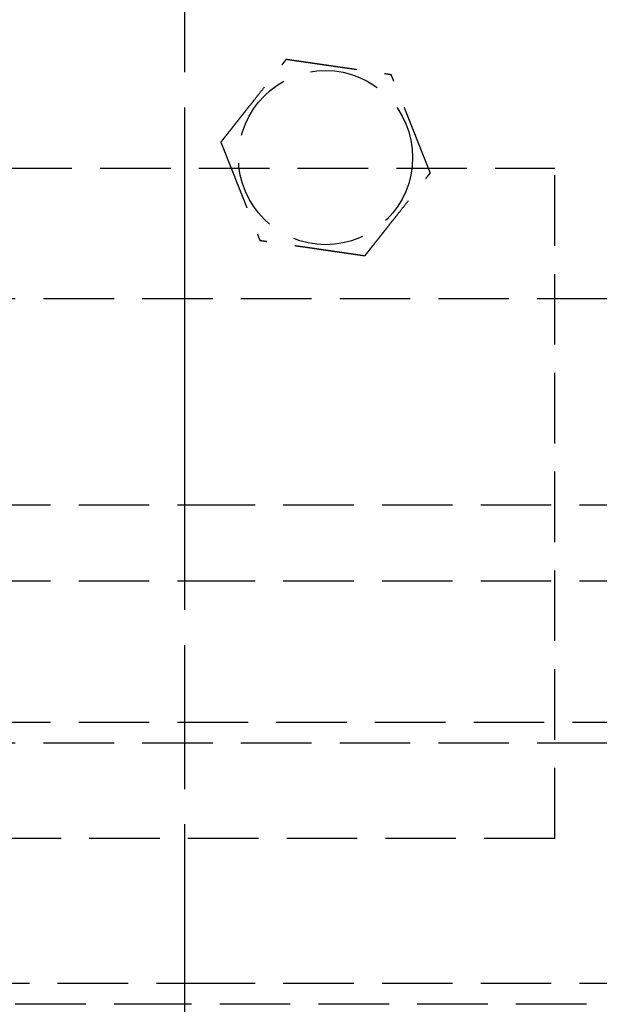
# Model space of a CAD drawing. Header units: millimetres. Extents: x 42975 to 708721, y 118172 to 172014.
# Tile 86 of 256: x 323359 to 323400, y 147450 to 147519. Entities that reach past the tile are written whole.
import ezdxf

# ---------------------------------------------------------------- set-up
doc = ezdxf.new("R2010")
doc.units = ezdxf.units.MM
doc.linetypes.add('ГТО-1 Пунктир', pattern=[7, 5, -2])
doc.linetypes.add('осевая', pattern=[50.8, 31.75, -6.35, 6.35, -6.35])
for name, color, linetype, lineweight in [('ГТО-2_Размеры_035', 2, 'Continuous', 35), ('ОГОС_Пунктир_025', 151, 'ГТО-1 Пунктир', 25), ('ОГСО_Оси_025', 7, 'осевая', 25)]:
    doc.layers.add(name, color=color, linetype=linetype, lineweight=lineweight)

# ---------------------------------------------------------------- blocks, each defined once
blk = doc.blocks.new('ОГСО_Затвор_План')
at = {"layer": 'ОГОС_Пунктир_025'}
for p, q in [((-877.928, -175.75), (-877.928, -128.25)), ((-804.171, -137.499), (-1174.17, -137.499)), ((-804.171, -137.499), (-1174.17, -137.499)), ((-1023.67, -152.101), (-904.17, -152.101)), ((-904.17, -152.101), (-784.671, -152.101)), ((-1023.67, -157.499), (-904.17, -157.499)), ((-904.17, -157.499), (-784.671, -157.499)), ((-1072.67, -167.499), (-735.671, -167.499)), ((-1072.67, -167.499), (-735.671, -167.499)), ((-734.171, -168.999), (-1074.17, -168.999)), ((-734.171, -168.999), (-1074.17, -168.999)), ((-1074.17, -185.999), (-904.17, -185.999)), ((-1074.17, -185.999), (-904.17, -185.999)), ((-904.17, -185.999), (-734.171, -185.999)), ((-904.17, -185.999), (-734.171, -185.999)), ((-904.17, -187.499), (-1072.67, -187.499)), ((-904.17, -187.499), (-1072.67, -187.499)), ((-735.671, -187.499), (-904.17, -187.499)), ((-735.671, -187.499), (-904.17, -187.499))]:
    blk.add_line(p, q, dxfattribs=at)
blk.add_lwpolyline([(-877.928, -175.75), (-1127.151, -175.809, -0.414283), (-1137.153, -165.809), (-1137.153, -138.25, -0.414214), (-1127.153, -128.25), (-877.928, -128.25)], format="xyb", dxfattribs=at)
blk.add_circle((-894.17, -127.499), 6.172, dxfattribs=at)
blk.add_circle((-894.17, -127.499), 6.172, dxfattribs=at)
for points, knots in [([(-901.597, -126.417), (-901.597, -126.416), (-901.595, -126.413), (-901.592, -126.41), (-901.588, -126.405), (-901.584, -126.4), (-901.579, -126.393), (-901.572, -126.385), (-901.564, -126.374), (-901.555, -126.362), (-901.544, -126.349), (-901.532, -126.334), (-901.519, -126.318), (-901.502, -126.296), (-901.481, -126.269), (-901.455, -126.237), (-901.428, -126.202), (-901.399, -126.166), (-901.37, -126.128), (-901.334, -126.083), (-901.291, -126.029), (-901.243, -125.968), (-901.193, -125.904), (-901.142, -125.839), (-901.089, -125.773), (-901.036, -125.706), (-900.96, -125.61), (-900.861, -125.484), (-900.739, -125.33), (-900.616, -125.173), (-900.491, -125.015), (-900.365, -124.856), (-900.239, -124.697), (-900.113, -124.536), (-899.986, -124.376), (-899.803, -124.144), (-899.565, -123.843), (-899.232, -123.421), (-898.859, -122.948), (-898.543, -122.549), (-898.326, -122.273), (-898.206, -122.122), (-898.087, -121.971), (-897.969, -121.821), (-897.851, -121.672), (-897.735, -121.525), (-897.635, -121.398), (-897.55, -121.291), (-897.482, -121.204), (-897.415, -121.119), (-897.358, -121.047), (-897.311, -120.988), (-897.275, -120.942), (-897.239, -120.897), (-897.205, -120.854), (-897.172, -120.811), (-897.14, -120.771), (-897.112, -120.736), (-897.088, -120.706), (-897.069, -120.681), (-897.05, -120.658), (-897.033, -120.636), (-897.017, -120.615), (-897.003, -120.597), (-896.99, -120.582), (-896.98, -120.568), (-896.971, -120.557), (-896.963, -120.547), (-896.957, -120.539), (-896.952, -120.533), (-896.949, -120.529), (-896.947, -120.527), (-896.947, -120.526), (-896.946, -120.526)], [0, 0, 0, 0, 0.004182, 0.008797, 0.014275, 0.021049, 0.029551, 0.040214, 0.053194, 0.068473, 0.085818, 0.104993, 0.125765, 0.147899, 0.186716, 0.228314, 0.272434, 0.318813, 0.367193, 0.417312, 0.492943, 0.571351, 0.652175, 0.735056, 0.819634, 0.905547, 0.992437, 1.187015, 1.384222, 1.583667, 1.784962, 1.987716, 2.191542, 2.396048, 2.600847, 2.805548, 3.279756, 3.752759, 4.418911, 5.086096, 5.279547, 5.472711, 5.665166, 5.856488, 6.046256, 6.234045, 6.419434, 6.531413, 6.64193, 6.75058, 6.856957, 6.916901, 6.975706, 7.033118, 7.088884, 7.142749, 7.19446, 7.243764, 7.276857, 7.308463, 7.338412, 7.366534, 7.392658, 7.416614, 7.435447, 7.452366, 7.467208, 7.479807, 7.489999, 7.49762, 7.502504, 7.504452, 7.505541, 7.505541, 7.505541, 7.505541]), ([(-901.597, -126.417), (-901.597, -126.416), (-901.595, -126.413), (-901.592, -126.41), (-901.588, -126.405), (-901.584, -126.4), (-901.579, -126.393), (-901.572, -126.385), (-901.564, -126.374), (-901.555, -126.362), (-901.544, -126.349), (-901.532, -126.334), (-901.519, -126.318), (-901.502, -126.296), (-901.481, -126.269), (-901.455, -126.237), (-901.428, -126.202), (-901.399, -126.166), (-901.37, -126.128), (-901.334, -126.083), (-901.291, -126.029), (-901.243, -125.968), (-901.193, -125.904), (-901.142, -125.839), (-901.089, -125.773), (-901.036, -125.706), (-900.96, -125.61), (-900.861, -125.484), (-900.739, -125.33), (-900.616, -125.173), (-900.491, -125.015), (-900.365, -124.856), (-900.239, -124.697), (-900.113, -124.536), (-899.986, -124.376), (-899.803, -124.144), (-899.565, -123.843), (-899.232, -123.421), (-898.859, -122.948), (-898.543, -122.549), (-898.326, -122.273), (-898.206, -122.122), (-898.087, -121.971), (-897.969, -121.821), (-897.851, -121.672), (-897.735, -121.525), (-897.635, -121.398), (-897.55, -121.291), (-897.482, -121.204), (-897.415, -121.119), (-897.358, -121.047), (-897.311, -120.988), (-897.275, -120.942), (-897.239, -120.897), (-897.205, -120.854), (-897.172, -120.811), (-897.14, -120.771), (-897.112, -120.736), (-897.088, -120.706), (-897.069, -120.681), (-897.05, -120.658), (-897.033, -120.636), (-897.017, -120.615), (-897.003, -120.597), (-896.99, -120.582), (-896.98, -120.568), (-896.971, -120.557), (-896.963, -120.547), (-896.957, -120.539), (-896.952, -120.533), (-896.949, -120.529), (-896.947, -120.527), (-896.947, -120.526), (-896.946, -120.526)], [0, 0, 0, 0, 0.004182, 0.008797, 0.014275, 0.021049, 0.029551, 0.040214, 0.053194, 0.068473, 0.085818, 0.104993, 0.125765, 0.147899, 0.186716, 0.228314, 0.272434, 0.318813, 0.367193, 0.417312, 0.492943, 0.571351, 0.652175, 0.735056, 0.819634, 0.905547, 0.992437, 1.187015, 1.384222, 1.583667, 1.784962, 1.987716, 2.191542, 2.396048, 2.600847, 2.805548, 3.279756, 3.752759, 4.418911, 5.086096, 5.279547, 5.472711, 5.665166, 5.856488, 6.046256, 6.234045, 6.419434, 6.531413, 6.64193, 6.75058, 6.856957, 6.916901, 6.975706, 7.033118, 7.088884, 7.142749, 7.19446, 7.243764, 7.276857, 7.308463, 7.338412, 7.366534, 7.392658, 7.416614, 7.435447, 7.452366, 7.467208, 7.479807, 7.489999, 7.49762, 7.502504, 7.504452, 7.505541, 7.505541, 7.505541, 7.505541]), ([(-896.946, -120.526), (-896.945, -120.526), (-896.943, -120.527), (-896.939, -120.527), (-896.934, -120.528), (-896.929, -120.529), (-896.922, -120.53), (-896.915, -120.531), (-896.905, -120.532), (-896.894, -120.534), (-896.881, -120.536), (-896.867, -120.538), (-896.851, -120.54), (-896.834, -120.542), (-896.815, -120.545), (-896.793, -120.548), (-896.767, -120.552), (-896.736, -120.557), (-896.704, -120.561), (-896.671, -120.566), (-896.636, -120.571), (-896.6, -120.577), (-896.563, -120.582), (-896.519, -120.588), (-896.466, -120.596), (-896.405, -120.605), (-896.343, -120.614), (-896.28, -120.623), (-896.215, -120.633), (-896.149, -120.642), (-896.082, -120.652), (-896.015, -120.662), (-895.916, -120.676), (-895.785, -120.695), (-895.621, -120.719), (-895.456, -120.743), (-895.29, -120.768), (-895.122, -120.792), (-894.953, -120.817), (-894.784, -120.841), (-894.614, -120.866), (-894.444, -120.891), (-894.273, -120.916), (-894.034, -120.95), (-893.727, -120.995), (-893.351, -121.05), (-892.976, -121.105), (-892.555, -121.166), (-892.087, -121.234), (-891.701, -121.291), (-891.445, -121.328), (-891.318, -121.346), (-891.192, -121.365), (-891.066, -121.383), (-890.942, -121.401), (-890.818, -121.419), (-890.695, -121.437), (-890.574, -121.455), (-890.466, -121.471), (-890.373, -121.484), (-890.295, -121.496), (-890.217, -121.507), (-890.14, -121.518), (-890.075, -121.528), (-890.019, -121.536), (-889.974, -121.542), (-889.93, -121.549), (-889.887, -121.555), (-889.846, -121.561), (-889.806, -121.567), (-889.767, -121.572), (-889.734, -121.577), (-889.705, -121.582), (-889.681, -121.585), (-889.659, -121.588), (-889.637, -121.591), (-889.617, -121.594), (-889.599, -121.597), (-889.583, -121.599), (-889.569, -121.601), (-889.557, -121.603), (-889.547, -121.605), (-889.538, -121.606), (-889.531, -121.607), (-889.526, -121.608), (-889.522, -121.608), (-889.52, -121.608), (-889.52, -121.609), (-889.519, -121.609)], [0, 0, 0, 0, 0.003645, 0.007567, 0.012042, 0.017346, 0.023756, 0.031548, 0.040999, 0.052271, 0.06531, 0.079964, 0.096078, 0.113498, 0.132072, 0.151645, 0.181004, 0.211969, 0.244427, 0.278269, 0.313382, 0.349658, 0.386985, 0.425251, 0.484866, 0.546217, 0.60913, 0.673436, 0.738961, 0.805533, 0.872982, 0.941134, 1.009818, 1.173364, 1.338708, 1.505641, 1.673956, 1.843445, 2.013901, 2.185115, 2.356881, 2.528991, 2.701236, 2.87341, 3.253803, 3.633193, 4.011947, 4.390429, 4.911086, 5.431743, 5.559878, 5.687814, 5.81536, 5.942329, 6.06853, 6.193775, 6.317875, 6.440641, 6.561884, 6.642699, 6.722522, 6.801139, 6.878337, 6.953901, 7.000478, 7.046165, 7.090802, 7.13423, 7.176288, 7.216817, 7.255657, 7.292649, 7.318041, 7.342291, 7.365294, 7.386951, 7.407157, 7.425811, 7.44281, 7.456047, 7.467889, 7.478247, 7.487031, 7.49415, 7.499515, 7.503034, 7.504639, 7.505536, 7.505536, 7.505536, 7.505536]), ([(-896.946, -120.526), (-896.945, -120.526), (-896.943, -120.527), (-896.939, -120.527), (-896.934, -120.528), (-896.929, -120.529), (-896.922, -120.53), (-896.915, -120.531), (-896.905, -120.532), (-896.894, -120.534), (-896.881, -120.536), (-896.867, -120.538), (-896.851, -120.54), (-896.834, -120.542), (-896.815, -120.545), (-896.793, -120.548), (-896.767, -120.552), (-896.736, -120.557), (-896.704, -120.561), (-896.671, -120.566), (-896.636, -120.571), (-896.6, -120.577), (-896.563, -120.582), (-896.519, -120.588), (-896.466, -120.596), (-896.405, -120.605), (-896.343, -120.614), (-896.28, -120.623), (-896.215, -120.633), (-896.149, -120.642), (-896.082, -120.652), (-896.015, -120.662), (-895.916, -120.676), (-895.785, -120.695), (-895.621, -120.719), (-895.456, -120.743), (-895.29, -120.768), (-895.122, -120.792), (-894.953, -120.817), (-894.784, -120.841), (-894.614, -120.866), (-894.444, -120.891), (-894.273, -120.916), (-894.034, -120.95), (-893.727, -120.995), (-893.351, -121.05), (-892.976, -121.105), (-892.555, -121.166), (-892.087, -121.234), (-891.701, -121.291), (-891.445, -121.328), (-891.318, -121.346), (-891.192, -121.365), (-891.066, -121.383), (-890.942, -121.401), (-890.818, -121.419), (-890.695, -121.437), (-890.574, -121.455), (-890.466, -121.471), (-890.373, -121.484), (-890.295, -121.496), (-890.217, -121.507), (-890.14, -121.518), (-890.075, -121.528), (-890.019, -121.536), (-889.974, -121.542), (-889.93, -121.549), (-889.887, -121.555), (-889.846, -121.561), (-889.806, -121.567), (-889.767, -121.572), (-889.734, -121.577), (-889.705, -121.582), (-889.681, -121.585), (-889.659, -121.588), (-889.637, -121.591), (-889.617, -121.594), (-889.599, -121.597), (-889.583, -121.599), (-889.569, -121.601), (-889.557, -121.603), (-889.547, -121.605), (-889.538, -121.606), (-889.531, -121.607), (-889.526, -121.608), (-889.522, -121.608), (-889.52, -121.608), (-889.52, -121.609), (-889.519, -121.609)], [0, 0, 0, 0, 0.003645, 0.007567, 0.012042, 0.017346, 0.023756, 0.031548, 0.040999, 0.052271, 0.06531, 0.079964, 0.096078, 0.113498, 0.132072, 0.151645, 0.181004, 0.211969, 0.244427, 0.278269, 0.313382, 0.349658, 0.386985, 0.425251, 0.484866, 0.546217, 0.60913, 0.673436, 0.738961, 0.805533, 0.872982, 0.941134, 1.009818, 1.173364, 1.338708, 1.505641, 1.673956, 1.843445, 2.013901, 2.185115, 2.356881, 2.528991, 2.701236, 2.87341, 3.253803, 3.633193, 4.011947, 4.390429, 4.911086, 5.431743, 5.559878, 5.687814, 5.81536, 5.942329, 6.06853, 6.193775, 6.317875, 6.440641, 6.561884, 6.642699, 6.722522, 6.801139, 6.878337, 6.953901, 7.000478, 7.046165, 7.090802, 7.13423, 7.176288, 7.216817, 7.255657, 7.292649, 7.318041, 7.342291, 7.365294, 7.386951, 7.407157, 7.425811, 7.44281, 7.456047, 7.467889, 7.478247, 7.487031, 7.49415, 7.499515, 7.503034, 7.504639, 7.505536, 7.505536, 7.505536, 7.505536]), ([(-886.743, -128.582), (-886.744, -128.581), (-886.745, -128.578), (-886.746, -128.575), (-886.748, -128.57), (-886.75, -128.565), (-886.752, -128.559), (-886.755, -128.552), (-886.759, -128.543), (-886.763, -128.533), (-886.768, -128.521), (-886.773, -128.507), (-886.779, -128.492), (-886.785, -128.476), (-886.792, -128.459), (-886.801, -128.438), (-886.81, -128.413), (-886.822, -128.384), (-886.834, -128.354), (-886.846, -128.323), (-886.859, -128.29), (-886.873, -128.257), (-886.887, -128.222), (-886.903, -128.18), (-886.923, -128.131), (-886.946, -128.074), (-886.969, -128.016), (-886.993, -127.956), (-887.017, -127.895), (-887.041, -127.833), (-887.066, -127.771), (-887.091, -127.707), (-887.128, -127.614), (-887.178, -127.491), (-887.239, -127.338), (-887.3, -127.183), (-887.363, -127.026), (-887.425, -126.869), (-887.488, -126.711), (-887.552, -126.552), (-887.615, -126.392), (-887.679, -126.232), (-887.742, -126.072), (-887.832, -125.848), (-887.947, -125.559), (-888.087, -125.207), (-888.227, -124.855), (-888.385, -124.459), (-888.56, -124.019), (-888.706, -123.652), (-888.806, -123.402), (-888.859, -123.268), (-888.912, -123.135), (-888.964, -123.003), (-889.017, -122.871), (-889.068, -122.741), (-889.12, -122.613), (-889.163, -122.503), (-889.2, -122.411), (-889.23, -122.336), (-889.259, -122.263), (-889.287, -122.192), (-889.312, -122.13), (-889.332, -122.078), (-889.349, -122.036), (-889.366, -121.994), (-889.382, -121.954), (-889.397, -121.915), (-889.412, -121.877), (-889.427, -121.841), (-889.439, -121.81), (-889.45, -121.783), (-889.459, -121.761), (-889.467, -121.739), (-889.475, -121.719), (-889.483, -121.7), (-889.49, -121.683), (-889.496, -121.668), (-889.501, -121.655), (-889.505, -121.644), (-889.509, -121.634), (-889.512, -121.626), (-889.515, -121.62), (-889.517, -121.615), (-889.518, -121.612), (-889.519, -121.61), (-889.519, -121.609), (-889.519, -121.609)], [0, 0, 0, 0, 0.00365, 0.007576, 0.012055, 0.017363, 0.023776, 0.03157, 0.041023, 0.052294, 0.065333, 0.079985, 0.096097, 0.113515, 0.132087, 0.151658, 0.181016, 0.211981, 0.24444, 0.278282, 0.313398, 0.349675, 0.387004, 0.425272, 0.484886, 0.546235, 0.609146, 0.673449, 0.738971, 0.80554, 0.872985, 0.941134, 1.009814, 1.173359, 1.338702, 1.505636, 1.673951, 1.843442, 2.013899, 2.185115, 2.356883, 2.528995, 2.701242, 2.873418, 3.253811, 3.6332, 4.011952, 4.390433, 4.91109, 5.431746, 5.575887, 5.719745, 5.863051, 6.005536, 6.14693, 6.286965, 6.425372, 6.561882, 6.642702, 6.72253, 6.801151, 6.878353, 6.953922, 7.000499, 7.046184, 7.09082, 7.134247, 7.176303, 7.21683, 7.255668, 7.292657, 7.318047, 7.342295, 7.365296, 7.386951, 7.407156, 7.425809, 7.44281, 7.456048, 7.467893, 7.478254, 7.48704, 7.494162, 7.499528, 7.503048, 7.504653, 7.50555, 7.50555, 7.50555, 7.50555]), ([(-886.743, -128.582), (-886.744, -128.581), (-886.745, -128.578), (-886.746, -128.575), (-886.748, -128.57), (-886.75, -128.565), (-886.752, -128.559), (-886.755, -128.552), (-886.759, -128.543), (-886.763, -128.533), (-886.768, -128.521), (-886.773, -128.507), (-886.779, -128.492), (-886.785, -128.476), (-886.792, -128.459), (-886.801, -128.438), (-886.81, -128.413), (-886.822, -128.384), (-886.834, -128.354), (-886.846, -128.323), (-886.859, -128.29), (-886.873, -128.257), (-886.887, -128.222), (-886.903, -128.18), (-886.923, -128.131), (-886.946, -128.074), (-886.969, -128.016), (-886.993, -127.956), (-887.017, -127.895), (-887.041, -127.833), (-887.066, -127.771), (-887.091, -127.707), (-887.128, -127.614), (-887.178, -127.491), (-887.239, -127.338), (-887.3, -127.183), (-887.363, -127.026), (-887.425, -126.869), (-887.488, -126.711), (-887.552, -126.552), (-887.615, -126.392), (-887.679, -126.232), (-887.742, -126.072), (-887.832, -125.848), (-887.947, -125.559), (-888.087, -125.207), (-888.227, -124.855), (-888.385, -124.459), (-888.56, -124.019), (-888.706, -123.652), (-888.806, -123.402), (-888.859, -123.268), (-888.912, -123.135), (-888.964, -123.003), (-889.017, -122.871), (-889.068, -122.741), (-889.12, -122.613), (-889.163, -122.503), (-889.2, -122.411), (-889.23, -122.336), (-889.259, -122.263), (-889.287, -122.192), (-889.312, -122.13), (-889.332, -122.078), (-889.349, -122.036), (-889.366, -121.994), (-889.382, -121.954), (-889.397, -121.915), (-889.412, -121.877), (-889.427, -121.841), (-889.439, -121.81), (-889.45, -121.783), (-889.459, -121.761), (-889.467, -121.739), (-889.475, -121.719), (-889.483, -121.7), (-889.49, -121.683), (-889.496, -121.668), (-889.501, -121.655), (-889.505, -121.644), (-889.509, -121.634), (-889.512, -121.626), (-889.515, -121.62), (-889.517, -121.615), (-889.518, -121.612), (-889.519, -121.61), (-889.519, -121.609), (-889.519, -121.609)], [0, 0, 0, 0, 0.00365, 0.007576, 0.012055, 0.017363, 0.023776, 0.03157, 0.041023, 0.052294, 0.065333, 0.079985, 0.096097, 0.113515, 0.132087, 0.151658, 0.181016, 0.211981, 0.24444, 0.278282, 0.313398, 0.349675, 0.387004, 0.425272, 0.484886, 0.546235, 0.609146, 0.673449, 0.738971, 0.80554, 0.872985, 0.941134, 1.009814, 1.173359, 1.338702, 1.505636, 1.673951, 1.843442, 2.013899, 2.185115, 2.356883, 2.528995, 2.701242, 2.873418, 3.253811, 3.6332, 4.011952, 4.390433, 4.91109, 5.431746, 5.575887, 5.719745, 5.863051, 6.005536, 6.14693, 6.286965, 6.425372, 6.561882, 6.642702, 6.72253, 6.801151, 6.878353, 6.953922, 7.000499, 7.046184, 7.09082, 7.134247, 7.176303, 7.21683, 7.255668, 7.292657, 7.318047, 7.342295, 7.365296, 7.386951, 7.407156, 7.425809, 7.44281, 7.456048, 7.467893, 7.478254, 7.48704, 7.494162, 7.499528, 7.503048, 7.504653, 7.50555, 7.50555, 7.50555, 7.50555]), ([(-901.597, -126.417), (-901.597, -126.418), (-901.596, -126.42), (-901.595, -126.424), (-901.593, -126.428), (-901.591, -126.433), (-901.588, -126.439), (-901.586, -126.447), (-901.582, -126.455), (-901.578, -126.466), (-901.573, -126.478), (-901.568, -126.492), (-901.562, -126.506), (-901.555, -126.523), (-901.548, -126.54), (-901.54, -126.561), (-901.53, -126.585), (-901.519, -126.614), (-901.507, -126.644), (-901.494, -126.676), (-901.481, -126.708), (-901.468, -126.742), (-901.454, -126.777), (-901.437, -126.818), (-901.418, -126.868), (-901.395, -126.925), (-901.372, -126.983), (-901.348, -127.043), (-901.324, -127.104), (-901.299, -127.165), (-901.274, -127.228), (-901.249, -127.291), (-901.212, -127.384), (-901.163, -127.507), (-901.102, -127.661), (-901.04, -127.816), (-900.978, -127.972), (-900.915, -128.13), (-900.852, -128.288), (-900.789, -128.447), (-900.726, -128.607), (-900.662, -128.766), (-900.598, -128.926), (-900.509, -129.151), (-900.394, -129.44), (-900.254, -129.792), (-900.114, -130.144), (-899.956, -130.54), (-899.781, -130.98), (-899.635, -131.347), (-899.535, -131.597), (-899.482, -131.731), (-899.429, -131.864), (-899.376, -131.996), (-899.324, -132.127), (-899.272, -132.257), (-899.221, -132.386), (-899.177, -132.496), (-899.141, -132.588), (-899.111, -132.662), (-899.082, -132.735), (-899.054, -132.807), (-899.029, -132.869), (-899.008, -132.921), (-898.991, -132.963), (-898.975, -133.004), (-898.959, -133.045), (-898.943, -133.084), (-898.928, -133.121), (-898.914, -133.157), (-898.902, -133.189), (-898.891, -133.216), (-898.882, -133.238), (-898.873, -133.259), (-898.865, -133.279), (-898.858, -133.298), (-898.851, -133.315), (-898.845, -133.331), (-898.84, -133.344), (-898.836, -133.355), (-898.832, -133.364), (-898.828, -133.372), (-898.826, -133.379), (-898.824, -133.384), (-898.823, -133.387), (-898.822, -133.389), (-898.822, -133.39), (-898.821, -133.39)], [0, 0, 0, 0, 0.003644, 0.007565, 0.012038, 0.017342, 0.023751, 0.031543, 0.040995, 0.052268, 0.065309, 0.079966, 0.096083, 0.113506, 0.132083, 0.151658, 0.181017, 0.211981, 0.244437, 0.278276, 0.313387, 0.349659, 0.386981, 0.425244, 0.484857, 0.546206, 0.60912, 0.673425, 0.738951, 0.805525, 0.872975, 0.941128, 1.009814, 1.173364, 1.33871, 1.505645, 1.673962, 1.843452, 2.013908, 2.185123, 2.356889, 2.528998, 2.701244, 2.873418, 3.253809, 3.633199, 4.011951, 4.390433, 4.911089, 5.431746, 5.575888, 5.719747, 5.863054, 6.005539, 6.146934, 6.286969, 6.425374, 6.561882, 6.642696, 6.722517, 6.801133, 6.87833, 6.953895, 7.000474, 7.046164, 7.090803, 7.134233, 7.176294, 7.216824, 7.255665, 7.292657, 7.318048, 7.342295, 7.365297, 7.386951, 7.407156, 7.42581, 7.44281, 7.456048, 7.467893, 7.478253, 7.48704, 7.494162, 7.499528, 7.503048, 7.504653, 7.50555, 7.50555, 7.50555, 7.50555]), ([(-901.597, -126.417), (-901.597, -126.418), (-901.596, -126.42), (-901.595, -126.424), (-901.593, -126.428), (-901.591, -126.433), (-901.588, -126.439), (-901.586, -126.447), (-901.582, -126.455), (-901.578, -126.466), (-901.573, -126.478), (-901.568, -126.492), (-901.562, -126.506), (-901.555, -126.523), (-901.548, -126.54), (-901.54, -126.561), (-901.53, -126.585), (-901.519, -126.614), (-901.507, -126.644), (-901.494, -126.676), (-901.481, -126.708), (-901.468, -126.742), (-901.454, -126.777), (-901.437, -126.818), (-901.418, -126.868), (-901.395, -126.925), (-901.372, -126.983), (-901.348, -127.043), (-901.324, -127.104), (-901.299, -127.165), (-901.274, -127.228), (-901.249, -127.291), (-901.212, -127.384), (-901.163, -127.507), (-901.102, -127.661), (-901.04, -127.816), (-900.978, -127.972), (-900.915, -128.13), (-900.852, -128.288), (-900.789, -128.447), (-900.726, -128.607), (-900.662, -128.766), (-900.598, -128.926), (-900.509, -129.151), (-900.394, -129.44), (-900.254, -129.792), (-900.114, -130.144), (-899.956, -130.54), (-899.781, -130.98), (-899.635, -131.347), (-899.535, -131.597), (-899.482, -131.731), (-899.429, -131.864), (-899.376, -131.996), (-899.324, -132.127), (-899.272, -132.257), (-899.221, -132.386), (-899.177, -132.496), (-899.141, -132.588), (-899.111, -132.662), (-899.082, -132.735), (-899.054, -132.807), (-899.029, -132.869), (-899.008, -132.921), (-898.991, -132.963), (-898.975, -133.004), (-898.959, -133.045), (-898.943, -133.084), (-898.928, -133.121), (-898.914, -133.157), (-898.902, -133.189), (-898.891, -133.216), (-898.882, -133.238), (-898.873, -133.259), (-898.865, -133.279), (-898.858, -133.298), (-898.851, -133.315), (-898.845, -133.331), (-898.84, -133.344), (-898.836, -133.355), (-898.832, -133.364), (-898.828, -133.372), (-898.826, -133.379), (-898.824, -133.384), (-898.823, -133.387), (-898.822, -133.389), (-898.822, -133.39), (-898.821, -133.39)], [0, 0, 0, 0, 0.003644, 0.007565, 0.012038, 0.017342, 0.023751, 0.031543, 0.040995, 0.052268, 0.065309, 0.079966, 0.096083, 0.113506, 0.132083, 0.151658, 0.181017, 0.211981, 0.244437, 0.278276, 0.313387, 0.349659, 0.386981, 0.425244, 0.484857, 0.546206, 0.60912, 0.673425, 0.738951, 0.805525, 0.872975, 0.941128, 1.009814, 1.173364, 1.33871, 1.505645, 1.673962, 1.843452, 2.013908, 2.185123, 2.356889, 2.528998, 2.701244, 2.873418, 3.253809, 3.633199, 4.011951, 4.390433, 4.911089, 5.431746, 5.575888, 5.719747, 5.863054, 6.005539, 6.146934, 6.286969, 6.425374, 6.561882, 6.642696, 6.722517, 6.801133, 6.87833, 6.953895, 7.000474, 7.046164, 7.090803, 7.134233, 7.176294, 7.216824, 7.255665, 7.292657, 7.318048, 7.342295, 7.365297, 7.386951, 7.407156, 7.42581, 7.44281, 7.456048, 7.467893, 7.478253, 7.48704, 7.494162, 7.499528, 7.503048, 7.504653, 7.50555, 7.50555, 7.50555, 7.50555]), ([(-891.394, -134.473), (-891.393, -134.472), (-891.392, -134.469), (-891.389, -134.465), (-891.385, -134.461), (-891.381, -134.456), (-891.376, -134.449), (-891.369, -134.44), (-891.361, -134.43), (-891.351, -134.418), (-891.341, -134.405), (-891.329, -134.39), (-891.316, -134.374), (-891.299, -134.352), (-891.278, -134.325), (-891.252, -134.293), (-891.225, -134.258), (-891.196, -134.222), (-891.166, -134.184), (-891.13, -134.138), (-891.088, -134.085), (-891.04, -134.024), (-890.99, -133.96), (-890.938, -133.895), (-890.886, -133.829), (-890.833, -133.762), (-890.757, -133.666), (-890.658, -133.54), (-890.536, -133.386), (-890.413, -133.229), (-890.288, -133.071), (-890.162, -132.912), (-890.036, -132.752), (-889.909, -132.592), (-889.783, -132.431), (-889.6, -132.2), (-889.362, -131.899), (-889.029, -131.477), (-888.656, -131.004), (-888.34, -130.605), (-888.123, -130.329), (-888.003, -130.178), (-887.884, -130.027), (-887.766, -129.877), (-887.648, -129.728), (-887.532, -129.58), (-887.432, -129.454), (-887.347, -129.347), (-887.279, -129.26), (-887.212, -129.175), (-887.155, -129.103), (-887.108, -129.044), (-887.072, -128.998), (-887.036, -128.953), (-887.002, -128.909), (-886.969, -128.867), (-886.937, -128.827), (-886.909, -128.792), (-886.885, -128.762), (-886.866, -128.737), (-886.847, -128.714), (-886.83, -128.692), (-886.814, -128.671), (-886.799, -128.653), (-886.787, -128.637), (-886.777, -128.624), (-886.768, -128.613), (-886.76, -128.603), (-886.753, -128.595), (-886.749, -128.589), (-886.746, -128.585), (-886.744, -128.583), (-886.744, -128.582), (-886.743, -128.582)], [0, 0, 0, 0, 0.004182, 0.008797, 0.014275, 0.021049, 0.029551, 0.040214, 0.053194, 0.068473, 0.085818, 0.104993, 0.125765, 0.147899, 0.186716, 0.228314, 0.272433, 0.318813, 0.367192, 0.417312, 0.492943, 0.571351, 0.652175, 0.735056, 0.819634, 0.905547, 0.992437, 1.187015, 1.384222, 1.583667, 1.784962, 1.987716, 2.191542, 2.396048, 2.600847, 2.805548, 3.279755, 3.752759, 4.418912, 5.086096, 5.279542, 5.472702, 5.665153, 5.856471, 6.046236, 6.234023, 6.41941, 6.531396, 6.64192, 6.750575, 6.856957, 6.916897, 6.975698, 7.033107, 7.088869, 7.14273, 7.194439, 7.243741, 7.276837, 7.308446, 7.338398, 7.366523, 7.392652, 7.416614, 7.435451, 7.452376, 7.467221, 7.479822, 7.490013, 7.497629, 7.502504, 7.504441, 7.505517, 7.505517, 7.505517, 7.505517]), ([(-891.394, -134.473), (-891.393, -134.472), (-891.392, -134.469), (-891.389, -134.465), (-891.385, -134.461), (-891.381, -134.456), (-891.376, -134.449), (-891.369, -134.44), (-891.361, -134.43), (-891.351, -134.418), (-891.341, -134.405), (-891.329, -134.39), (-891.316, -134.374), (-891.299, -134.352), (-891.278, -134.325), (-891.252, -134.293), (-891.225, -134.258), (-891.196, -134.222), (-891.166, -134.184), (-891.13, -134.138), (-891.088, -134.085), (-891.04, -134.024), (-890.99, -133.96), (-890.938, -133.895), (-890.886, -133.829), (-890.833, -133.762), (-890.757, -133.666), (-890.658, -133.54), (-890.536, -133.386), (-890.413, -133.229), (-890.288, -133.071), (-890.162, -132.912), (-890.036, -132.752), (-889.909, -132.592), (-889.783, -132.431), (-889.6, -132.2), (-889.362, -131.899), (-889.029, -131.477), (-888.656, -131.004), (-888.34, -130.605), (-888.123, -130.329), (-888.003, -130.178), (-887.884, -130.027), (-887.766, -129.877), (-887.648, -129.728), (-887.532, -129.58), (-887.432, -129.454), (-887.347, -129.347), (-887.279, -129.26), (-887.212, -129.175), (-887.155, -129.103), (-887.108, -129.044), (-887.072, -128.998), (-887.036, -128.953), (-887.002, -128.909), (-886.969, -128.867), (-886.937, -128.827), (-886.909, -128.792), (-886.885, -128.762), (-886.866, -128.737), (-886.847, -128.714), (-886.83, -128.692), (-886.814, -128.671), (-886.799, -128.653), (-886.787, -128.637), (-886.777, -128.624), (-886.768, -128.613), (-886.76, -128.603), (-886.753, -128.595), (-886.749, -128.589), (-886.746, -128.585), (-886.744, -128.583), (-886.744, -128.582), (-886.743, -128.582)], [0, 0, 0, 0, 0.004182, 0.008797, 0.014275, 0.021049, 0.029551, 0.040214, 0.053194, 0.068473, 0.085818, 0.104993, 0.125765, 0.147899, 0.186716, 0.228314, 0.272433, 0.318813, 0.367192, 0.417312, 0.492943, 0.571351, 0.652175, 0.735056, 0.819634, 0.905547, 0.992437, 1.187015, 1.384222, 1.583667, 1.784962, 1.987716, 2.191542, 2.396048, 2.600847, 2.805548, 3.279755, 3.752759, 4.418912, 5.086096, 5.279542, 5.472702, 5.665153, 5.856471, 6.046236, 6.234023, 6.41941, 6.531396, 6.64192, 6.750575, 6.856957, 6.916897, 6.975698, 7.033107, 7.088869, 7.14273, 7.194439, 7.243741, 7.276837, 7.308446, 7.338398, 7.366523, 7.392652, 7.416614, 7.435451, 7.452376, 7.467221, 7.479822, 7.490013, 7.497629, 7.502504, 7.504441, 7.505517, 7.505517, 7.505517, 7.505517]), ([(-891.394, -134.473), (-891.396, -134.472), (-891.398, -134.472), (-891.402, -134.472), (-891.407, -134.471), (-891.412, -134.47), (-891.418, -134.469), (-891.426, -134.468), (-891.436, -134.467), (-891.447, -134.465), (-891.46, -134.463), (-891.474, -134.461), (-891.49, -134.459), (-891.507, -134.456), (-891.525, -134.454), (-891.548, -134.45), (-891.574, -134.446), (-891.605, -134.442), (-891.637, -134.437), (-891.67, -134.432), (-891.705, -134.427), (-891.741, -134.422), (-891.778, -134.417), (-891.822, -134.41), (-891.875, -134.403), (-891.935, -134.394), (-891.998, -134.385), (-892.061, -134.375), (-892.126, -134.366), (-892.192, -134.356), (-892.258, -134.347), (-892.326, -134.337), (-892.425, -134.322), (-892.556, -134.303), (-892.72, -134.279), (-892.885, -134.255), (-893.051, -134.231), (-893.219, -134.207), (-893.387, -134.182), (-893.557, -134.157), (-893.727, -134.133), (-893.897, -134.108), (-894.067, -134.083), (-894.306, -134.048), (-894.614, -134.003), (-894.989, -133.949), (-895.364, -133.894), (-895.786, -133.833), (-896.254, -133.764), (-896.64, -133.708), (-896.896, -133.671), (-897.023, -133.652), (-897.149, -133.634), (-897.274, -133.616), (-897.399, -133.597), (-897.523, -133.579), (-897.646, -133.561), (-897.767, -133.544), (-897.874, -133.528), (-897.967, -133.515), (-898.046, -133.503), (-898.124, -133.492), (-898.2, -133.481), (-898.266, -133.471), (-898.321, -133.463), (-898.366, -133.456), (-898.411, -133.45), (-898.454, -133.444), (-898.495, -133.438), (-898.535, -133.432), (-898.574, -133.426), (-898.607, -133.421), (-898.635, -133.417), (-898.659, -133.414), (-898.682, -133.41), (-898.704, -133.407), (-898.724, -133.404), (-898.742, -133.402), (-898.758, -133.399), (-898.772, -133.397), (-898.784, -133.396), (-898.794, -133.394), (-898.803, -133.393), (-898.81, -133.392), (-898.815, -133.391), (-898.818, -133.391), (-898.82, -133.39), (-898.821, -133.39), (-898.821, -133.39)], [0, 0, 0, 0, 0.003645, 0.007566, 0.01204, 0.017343, 0.023753, 0.031545, 0.040995, 0.052267, 0.065307, 0.079961, 0.096076, 0.113497, 0.132072, 0.151645, 0.181005, 0.211969, 0.244427, 0.278268, 0.313381, 0.349656, 0.386981, 0.425247, 0.484861, 0.546211, 0.609125, 0.67343, 0.738956, 0.805528, 0.872977, 0.94113, 1.009814, 1.173361, 1.338705, 1.505638, 1.673953, 1.843442, 2.013898, 2.185112, 2.356877, 2.528986, 2.701232, 2.873405, 3.253798, 3.633188, 4.011942, 4.390424, 4.911082, 5.431739, 5.559874, 5.68781, 5.815356, 5.942324, 6.068525, 6.193771, 6.317871, 6.440637, 6.56188, 6.642696, 6.72252, 6.801138, 6.878336, 6.953902, 7.000478, 7.046165, 7.090801, 7.134228, 7.176285, 7.216814, 7.255653, 7.292644, 7.318037, 7.342286, 7.36529, 7.386946, 7.407152, 7.425806, 7.442806, 7.456042, 7.467885, 7.478243, 7.487027, 7.494147, 7.499511, 7.50303, 7.504635, 7.505532, 7.505532, 7.505532, 7.505532]), ([(-891.394, -134.473), (-891.396, -134.472), (-891.398, -134.472), (-891.402, -134.472), (-891.407, -134.471), (-891.412, -134.47), (-891.418, -134.469), (-891.426, -134.468), (-891.436, -134.467), (-891.447, -134.465), (-891.46, -134.463), (-891.474, -134.461), (-891.49, -134.459), (-891.507, -134.456), (-891.525, -134.454), (-891.548, -134.45), (-891.574, -134.446), (-891.605, -134.442), (-891.637, -134.437), (-891.67, -134.432), (-891.705, -134.427), (-891.741, -134.422), (-891.778, -134.417), (-891.822, -134.41), (-891.875, -134.403), (-891.935, -134.394), (-891.998, -134.385), (-892.061, -134.375), (-892.126, -134.366), (-892.192, -134.356), (-892.258, -134.347), (-892.326, -134.337), (-892.425, -134.322), (-892.556, -134.303), (-892.72, -134.279), (-892.885, -134.255), (-893.051, -134.231), (-893.219, -134.207), (-893.387, -134.182), (-893.557, -134.157), (-893.727, -134.133), (-893.897, -134.108), (-894.067, -134.083), (-894.306, -134.048), (-894.614, -134.003), (-894.989, -133.949), (-895.364, -133.894), (-895.786, -133.833), (-896.254, -133.764), (-896.64, -133.708), (-896.896, -133.671), (-897.023, -133.652), (-897.149, -133.634), (-897.274, -133.616), (-897.399, -133.597), (-897.523, -133.579), (-897.646, -133.561), (-897.767, -133.544), (-897.874, -133.528), (-897.967, -133.515), (-898.046, -133.503), (-898.124, -133.492), (-898.2, -133.481), (-898.266, -133.471), (-898.321, -133.463), (-898.366, -133.456), (-898.411, -133.45), (-898.454, -133.444), (-898.495, -133.438), (-898.535, -133.432), (-898.574, -133.426), (-898.607, -133.421), (-898.635, -133.417), (-898.659, -133.414), (-898.682, -133.41), (-898.704, -133.407), (-898.724, -133.404), (-898.742, -133.402), (-898.758, -133.399), (-898.772, -133.397), (-898.784, -133.396), (-898.794, -133.394), (-898.803, -133.393), (-898.81, -133.392), (-898.815, -133.391), (-898.818, -133.391), (-898.82, -133.39), (-898.821, -133.39), (-898.821, -133.39)], [0, 0, 0, 0, 0.003645, 0.007566, 0.01204, 0.017343, 0.023753, 0.031545, 0.040995, 0.052267, 0.065307, 0.079961, 0.096076, 0.113497, 0.132072, 0.151645, 0.181005, 0.211969, 0.244427, 0.278268, 0.313381, 0.349656, 0.386981, 0.425247, 0.484861, 0.546211, 0.609125, 0.67343, 0.738956, 0.805528, 0.872977, 0.94113, 1.009814, 1.173361, 1.338705, 1.505638, 1.673953, 1.843442, 2.013898, 2.185112, 2.356877, 2.528986, 2.701232, 2.873405, 3.253798, 3.633188, 4.011942, 4.390424, 4.911082, 5.431739, 5.559874, 5.68781, 5.815356, 5.942324, 6.068525, 6.193771, 6.317871, 6.440637, 6.56188, 6.642696, 6.72252, 6.801138, 6.878336, 6.953902, 7.000478, 7.046165, 7.090801, 7.134228, 7.176285, 7.216814, 7.255653, 7.292644, 7.318037, 7.342286, 7.36529, 7.386946, 7.407152, 7.425806, 7.442806, 7.456042, 7.467885, 7.478243, 7.487027, 7.494147, 7.499511, 7.50303, 7.504635, 7.505532, 7.505532, 7.505532, 7.505532])]:
    blk.add_open_spline(points, degree=3, knots=knots, dxfattribs=at)
at = {"layer": 'ОГСО_Оси_025'}
for p, q in [((-904.17, 684.999), (-904.17, -995.001)), ((-904.17, 231.655), (-904.17, -211.166))]:
    blk.add_line(p, q, dxfattribs=at)
blk = doc.blocks.new('A$C1AA538EC')
at = {"layer": 'ГТО-2_Размеры_035', "rotation": 0.0001303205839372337}
blk.add_blockref('ОГСО_Затвор_План', (0, -11100.085), dxfattribs=at)

msp = doc.modelspace()

# ---------------------------------------------------------------- block references
at = {"layer": 'ГТО-2_Размеры_035'}
msp.add_blockref('A$C1AA538EC', (324274.631, 158737.105), dxfattribs=at)

doc.saveas('drawing.dxf')
